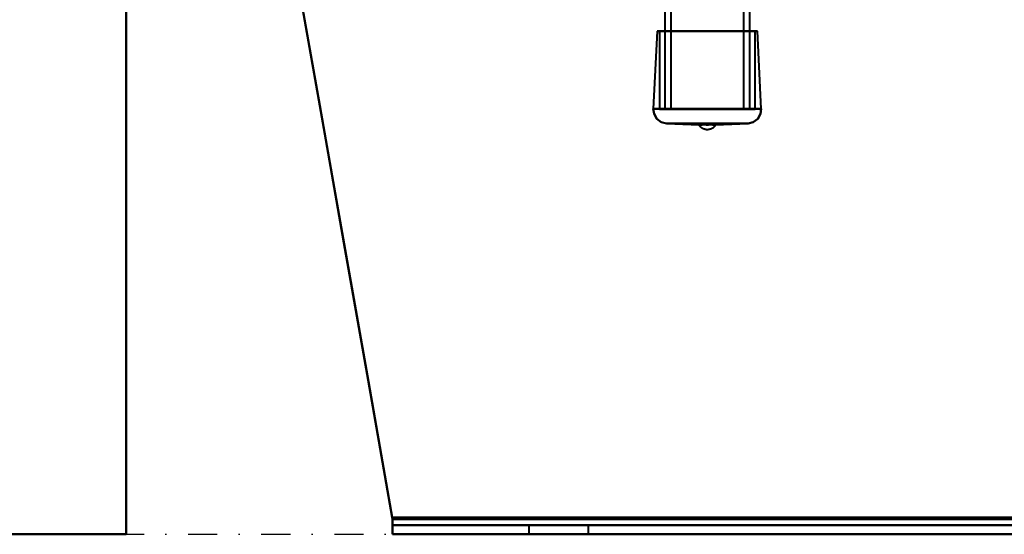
# Model space of a CAD drawing. Header units: millimetres. Extents: x -1110 to 1388, y -120 to 1267.
# Tile 1 of 88: x -393 to -178, y 0 to 112. Entities that reach past the tile are written whole.
import ezdxf

# ---------------------------------------------------------------- set-up
doc = ezdxf.new("R2010")
doc.units = ezdxf.units.MM
doc.linetypes.add('Tiret point', pattern=[15.875, 6.35, -4.7625, 0, -4.7625])
for name, color, linetype, lineweight in [('A-FLOR-LEVL', 51, 'Continuous', 30), ('A-GENM', 13, 'Continuous', 40), ('G-IMPT', 8, 'Continuous', 40)]:
    doc.layers.add(name, color=color, linetype=linetype, lineweight=lineweight)

# ---------------------------------------------------------------- blocks, each defined once
blk = doc.blocks.new('Maintenance r21 - Maintenance r21-755170-Droite')
at = {"layer": 'A-GENM'}
for p, q in [((-370, 0), (-370, 973.37)), ((-370, 973.37), (-370, 0)), ((-1110, 0), (-370, 0)), ((-370, 0), (-1110, 0))]:
    blk.add_line(p, q, dxfattribs=at)
blk = doc.blocks.new('NEXA 1000 CALQUES_dwg-755156-Droite')
at = {"layer": 'G-IMPT'}
for p, q in [((-252.3, 128.87), (-252.3, 92.97)), ((-251, 128.87), (-251, 92.97)), ((-235, 92.97), (-235, 128.87)), ((-233.7, 92.97), (-233.7, 128.87)), ((-253.98, 109.92), (-254.8, 92.91)), ((-253.98, 109.92), (-253.45, 109.9)), ((-243, 109.92), (-253.98, 109.92)), ((-253.98, 109.92), (-243, 109.92)), ((-253.45, 109.9), (-253.45, 92.87)), ((-243, 109.9), (-253.45, 109.9)), ((-253.45, 109.9), (-243, 109.9)), ((-232.02, 109.92), (-243, 109.92)), ((-243, 109.92), (-232.02, 109.92)), ((-232.55, 109.9), (-243, 109.9)), ((-243, 109.9), (-232.55, 109.9)), ((-232.55, 109.9), (-232.02, 109.92)), ((-232.55, 92.87), (-232.55, 109.9)), ((-231.2, 92.91), (-232.02, 109.92)), ((-243, 92.91), (-254.8, 92.91)), ((-254.8, 92.91), (-243, 92.91)), ((-254.8, 92.91), (-231.2, 92.91)), ((-243, 92.87), (-253.45, 92.87)), ((-253.45, 92.87), (-243, 92.87)), ((-239.44, 92.97), (-252.3, 92.97)), ((-252.2, 92.87), (-243, 92.87)), ((-239.9, 92.87), (-251.1, 92.87)), ((-251, 92.97), (-239.94, 92.97)), ((-233.7, 92.97), (-246.56, 92.97)), ((-234.9, 92.87), (-246.1, 92.87)), ((-246.06, 92.97), (-235, 92.97)), ((-231.2, 92.91), (-243, 92.91)), ((-243, 92.91), (-231.2, 92.91)), ((-232.55, 92.87), (-243, 92.87)), ((-243, 92.87), (-233.8, 92.87)), ((-243, 92.87), (-232.55, 92.87)), ((-251.94, 89.77), (-244.81, 89.43)), ((-243, 89.77), (-251.94, 89.77)), ((-234.06, 89.77), (-251.94, 89.77)), ((-251.94, 89.77), (-243, 89.77)), ((-243, 89.43), (-244.81, 89.43)), ((-234.06, 89.77), (-243, 89.77)), ((-243, 89.77), (-234.06, 89.77)), ((-241.19, 89.43), (-243, 89.43)), ((-241.19, 89.43), (-234.06, 89.77)), ((-311.78, 0), (-311.78, 3.31)), ((-311.78, 3.31), (-311.78, 2)), ((-311.78, 0), (-311.78, 3.31)), ((-311.78, 3.31), (-311.78, 2)), ((-311.78, 3.31), (-311.78, 0)), ((-311.78, 3.31), (-311.78, 0)), ((-311.78, 2), (-311.78, 3.31)), ((-311.78, 2), (-311.78, 3.31)), ((-311.78, 0), (-311.78, 3.31)), ((-311.78, 3.31), (-311.78, 2)), ((-311.78, 0), (-311.78, 3.31)), ((-311.78, 3.31), (-311.78, 2)), ((-311.78, 2), (-311.78, 3.31)), ((-311.78, 2), (-311.78, 3.31)), ((-311.78, 3.31), (-311.78, 0)), ((-311.78, 3.31), (-311.78, 0)), ((-311.78, 2), (330.78, 2)), ((-311.78, 2), (330.78, 2)), ((-311.78, 0), (330.78, 0)), ((-282, 2), (-282, 0)), ((-282, 2), (-282, 0)), ((-282, 2), (-269, 2)), ((-282, 2), (-269, 2)), ((-275.5, 2), (-282, 2)), ((-275.5, 2), (-282, 2)), ((-282, 2), (-269, 2)), ((-282, 2), (-269, 2)), ((-275.5, 2), (-282, 2)), ((-275.5, 0), (-282, 0)), ((-282, 0), (-275.5, 0)), ((-275.5, 0), (-282, 0)), ((-282, 0), (-275.5, 0)), ((-269, 2), (-275.5, 2)), ((-269, 2), (-275.5, 2)), ((-269, 2), (-275.5, 2)), ((-269, 0), (-275.5, 0)), ((-275.5, 0), (-269, 0)), ((-269, 0), (-275.5, 0)), ((-275.5, 0), (-269, 0)), ((-269, 0), (-269, 2)), ((-269, 0), (-269, 2)), ((-311.78, 0), (330.78, 0))]:
    blk.add_line(p, q, dxfattribs=at)
at = {"layer": 'G-IMPT', "flags": 128}
for points in [[(-311.78, 3.31), (-317.08, 33.4), (-322.39, 63.49), (-327.69, 93.58), (-333, 123.68)], [(-333, 123.68), (-327.69, 93.58), (-322.39, 63.49), (-317.08, 33.4), (-311.78, 3.31)], [(-311.84, 3.65), (-317.13, 33.66), (-322.42, 63.67), (-327.71, 93.67), (-333, 123.68)], [(-333, 123.68), (-327.71, 93.67), (-322.42, 63.67), (-317.13, 33.66), (-311.84, 3.65)], [(-333, 123.68), (-327.71, 93.67), (-322.42, 63.67), (-317.13, 33.66), (-311.84, 3.65)], [(-311.78, 3.31), (-317.08, 33.4), (-322.39, 63.49), (-327.69, 93.58), (-333, 123.68)], [(-333, 123.68), (-327.69, 93.58), (-322.39, 63.49), (-317.08, 33.4), (-311.78, 3.31)], [(-311.84, 3.65), (-317.13, 33.66), (-322.42, 63.67), (-327.71, 93.67), (-333, 123.68)], [(-333, 123.68), (-327.69, 93.58), (-322.39, 63.49), (-317.08, 33.4), (-311.78, 3.31)], [(-311.78, 3.31), (-317.08, 33.4), (-322.39, 63.49), (-327.69, 93.58), (-333, 123.68)], [(-333, 123.68), (-327.71, 93.67), (-322.42, 63.67), (-317.13, 33.66), (-311.84, 3.65)], [(-311.84, 3.65), (-317.13, 33.66), (-322.42, 63.67), (-327.71, 93.67), (-333, 123.68)], [(-333, 123.68), (-327.69, 93.58), (-322.39, 63.49), (-317.08, 33.4), (-311.78, 3.31)], [(-311.84, 3.65), (-317.13, 33.66), (-322.42, 63.67), (-327.71, 93.67), (-333, 123.68)], [(-333, 123.68), (-327.71, 93.67), (-322.42, 63.67), (-317.13, 33.66), (-311.84, 3.65)], [(-311.78, 3.31), (-317.08, 33.4), (-322.39, 63.49), (-327.69, 93.58), (-333, 123.68)], [(-251.94, 89.77), (-253.05, 90.04), (-254.04, 90.77), (-254.64, 91.82), (-254.8, 92.91)], [(-254.8, 92.91), (-254.64, 91.82), (-254.04, 90.77), (-253.05, 90.04), (-251.94, 89.77)], [(-231.2, 92.91), (-231.36, 91.82), (-231.96, 90.77), (-232.95, 90.04), (-234.06, 89.77)], [(-234.06, 89.77), (-232.95, 90.04), (-231.96, 90.77), (-231.36, 91.82), (-231.2, 92.91)], [(-241.19, 89.42), (-241.24, 89.35), (-241.28, 89.28), (-241.33, 89.22), (-241.38, 89.15), (-241.44, 89.09), (-241.5, 89.02), (-241.55, 88.97), (-241.62, 88.91), (-241.68, 88.85), (-241.75, 88.8), (-241.81, 88.75), (-241.88, 88.71), (-241.96, 88.67), (-242.03, 88.63), (-242.1, 88.59), (-242.18, 88.55), (-242.26, 88.52), (-242.34, 88.49), (-242.42, 88.47), (-242.5, 88.45), (-242.58, 88.43), (-242.66, 88.41), (-242.74, 88.4), (-242.83, 88.39), (-242.91, 88.39), (-242.99, 88.39), (-243.08, 88.39), (-243.16, 88.39), (-243.24, 88.4), (-243.33, 88.41), (-243.41, 88.43), (-243.49, 88.44), (-243.57, 88.47), (-243.65, 88.49), (-243.73, 88.52), (-243.81, 88.55), (-243.89, 88.58), (-243.96, 88.62), (-244.03, 88.66), (-244.11, 88.7), (-244.18, 88.75), (-244.24, 88.8), (-244.31, 88.85), (-244.38, 88.9), (-244.44, 88.96), (-244.5, 89.02), (-244.55, 89.08), (-244.61, 89.14), (-244.66, 89.21), (-244.71, 89.27), (-244.76, 89.34), (-244.8, 89.41), (-244.81, 89.42)], [(330.84, 3.65), (170.17, 3.65), (9.5, 3.65), (-151.17, 3.65), (-311.84, 3.65)], [(-311.84, 3.65), (-151.17, 3.65), (9.5, 3.65), (170.17, 3.65), (330.84, 3.65)], [(-311.84, 3.65), (-151.17, 3.65), (9.5, 3.65), (170.17, 3.65), (330.84, 3.65)], [(330.84, 3.65), (170.17, 3.65), (9.5, 3.65), (-151.17, 3.65), (-311.84, 3.65)], [(-311.84, 3.65), (-151.17, 3.65), (9.5, 3.65), (170.17, 3.65), (330.84, 3.65)], [(330.84, 3.65), (170.17, 3.65), (9.5, 3.65), (-151.17, 3.65), (-311.84, 3.65)], [(330.84, 3.65), (170.17, 3.65), (9.5, 3.65), (-151.17, 3.65), (-311.84, 3.65)], [(-311.84, 3.65), (-151.17, 3.65), (9.5, 3.65), (170.17, 3.65), (330.84, 3.65)], [(330.78, 3.31), (170.14, 3.31), (9.5, 3.31), (-151.14, 3.31), (-311.78, 3.31)], [(-311.78, 3.31), (-151.14, 3.31), (9.5, 3.31), (170.14, 3.31), (330.78, 3.31)], [(330.78, 3.31), (170.14, 3.31), (9.5, 3.31), (-151.14, 3.31), (-311.78, 3.31)], [(-311.78, 3.31), (-151.14, 3.31), (9.5, 3.31), (170.14, 3.31), (330.78, 3.31)], [(-311.78, 3.31), (-151.14, 3.31), (9.5, 3.31), (170.14, 3.31), (330.78, 3.31)], [(330.78, 3.31), (170.14, 3.31), (9.5, 3.31), (-151.14, 3.31), (-311.78, 3.31)], [(-311.78, 3.31), (-151.14, 3.31), (9.5, 3.31), (170.14, 3.31), (330.78, 3.31)], [(330.78, 3.31), (170.14, 3.31), (9.5, 3.31), (-151.14, 3.31), (-311.78, 3.31)], [(-311.78, 2), (-151.14, 2), (9.5, 2), (170.14, 2), (330.78, 2)], [(330.78, 2), (170.14, 2), (9.5, 2), (-151.14, 2), (-311.78, 2)], [(330.78, 2), (170.14, 2), (9.5, 2), (-151.14, 2), (-311.78, 2)], [(-311.78, 2), (-151.14, 2), (9.5, 2), (170.14, 2), (330.78, 2)], [(330.78, 2), (170.14, 2), (9.5, 2), (-151.14, 2), (-311.78, 2)], [(-311.78, 2), (-151.14, 2), (9.5, 2), (170.14, 2), (330.78, 2)], [(-311.78, 2), (-151.14, 2), (9.5, 2), (170.14, 2), (330.78, 2)], [(330.78, 2), (170.14, 2), (9.5, 2), (-151.14, 2), (-311.78, 2)], [(330.78, 0), (170.14, 0), (9.5, 0), (-151.14, 0), (-311.78, 0)], [(-311.78, 0), (-151.14, 0), (9.5, 0), (170.14, 0), (330.78, 0)], [(330.78, 0), (170.14, 0), (9.5, 0), (-151.14, 0), (-311.78, 0)], [(-311.78, 0), (-151.14, 0), (9.5, 0), (170.14, 0), (330.78, 0)], [(330.78, 0), (170.14, 0), (9.5, 0), (-151.14, 0), (-311.78, 0)], [(330.78, 0), (170.14, 0), (9.5, 0), (-151.14, 0), (-311.78, 0)], [(-311.78, 0), (-151.14, 0), (9.5, 0), (170.14, 0), (330.78, 0)], [(-311.78, 0), (-151.14, 0), (9.5, 0), (170.14, 0), (330.78, 0)]]:
    blk.add_lwpolyline(points, dxfattribs=at)
at = {"layer": 'G-IMPT'}
for points in [[(-243, 89.43), (-243.14, 89.46), (-243.4, 89.51), (-243.7, 89.53), (-243.9, 89.51), (-244.04, 89.49), (-244.17, 89.47), (-244.32, 89.43), (-244.46, 89.37), (-244.58, 89.35), (-244.69, 89.35), (-244.78, 89.39), (-244.82, 89.44), (-244.78, 89.4), (-244.7, 89.37), (-244.6, 89.37), (-244.48, 89.39), (-244.34, 89.44), (-244.19, 89.47), (-244.06, 89.5), (-243.92, 89.52), (-243.71, 89.53), (-243.42, 89.51), (-243.14, 89.46), (-243, 89.43)], [(-243, 89.43), (-242.86, 89.46), (-242.6, 89.51), (-242.3, 89.53), (-242.1, 89.51), (-241.96, 89.49), (-241.83, 89.47), (-241.68, 89.43), (-241.54, 89.37), (-241.42, 89.35), (-241.31, 89.35), (-241.22, 89.39), (-241.18, 89.44), (-241.22, 89.4), (-241.3, 89.37), (-241.4, 89.37), (-241.52, 89.39), (-241.66, 89.44), (-241.81, 89.47), (-241.94, 89.5), (-242.08, 89.52), (-242.29, 89.53), (-242.58, 89.51), (-242.86, 89.46), (-243, 89.43)]]:
    blk.add_open_spline(points, degree=3, knots=[0, 0, 0, 0, 0.0625, 0.125, 0.15625, 0.1875, 0.21875, 0.25, 0.3125, 0.34375, 0.375, 0.4375, 0.5, 0.5625, 0.625, 0.65625, 0.6875, 0.75, 0.78125, 0.8125, 0.84375, 0.875, 0.9375, 1, 1, 1, 1], dxfattribs=at)
for points in [[(-311.78, 3.31), (-311.79, 3.36), (-311.81, 3.48), (-311.83, 3.59), (-311.84, 3.65)], [(-311.84, 3.65), (-311.83, 3.59), (-311.81, 3.48), (-311.79, 3.36), (-311.78, 3.31)], [(-311.84, 3.65), (-311.83, 3.59), (-311.81, 3.48), (-311.79, 3.36), (-311.78, 3.31)], [(-311.78, 3.31), (-311.79, 3.36), (-311.81, 3.48), (-311.83, 3.59), (-311.84, 3.65)], [(-311.84, 3.65), (-311.83, 3.59), (-311.81, 3.48), (-311.79, 3.36), (-311.78, 3.31)], [(-311.78, 3.31), (-311.79, 3.36), (-311.81, 3.48), (-311.83, 3.59), (-311.84, 3.65)], [(-311.78, 3.31), (-311.79, 3.36), (-311.81, 3.48), (-311.83, 3.59), (-311.84, 3.65)], [(-311.84, 3.65), (-311.83, 3.59), (-311.81, 3.48), (-311.79, 3.36), (-311.78, 3.31)]]:
    blk.add_open_spline(points, degree=3, dxfattribs=at)

msp = doc.modelspace()

# ---------------------------------------------------------------- linework, layer by layer
at = {"layer": 'A-FLOR-LEVL', "linetype": 'Tiret point'}
msp.add_line((-851.67, 0), (1148.14, 0), dxfattribs=at)

# ---------------------------------------------------------------- block references
at = {"layer": 'A-GENM'}
msp.add_blockref('Maintenance r21 - Maintenance r21-755170-Droite', (0, 0), dxfattribs=at)
at = {"layer": 'G-IMPT'}
msp.add_blockref('NEXA 1000 CALQUES_dwg-755156-Droite', (0, 0), dxfattribs=at)

doc.saveas('drawing.dxf')
